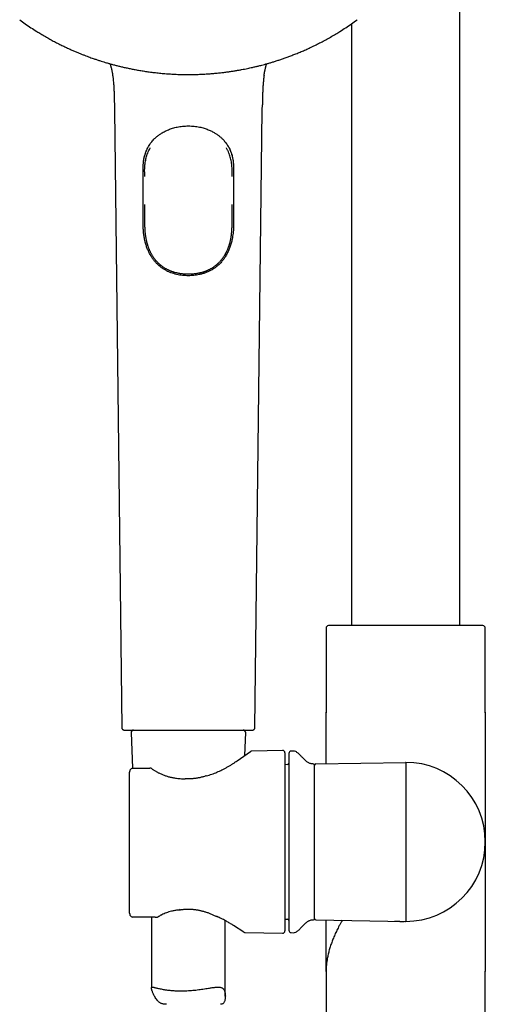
# Model space of a CAD drawing. Header units: millimetres. Extents: x 8 to 1761, y 12 to 2688.
# Tile 14 of 19: x 816 to 910, y 2014 to 2214. Entities that reach past the tile are written whole.
import ezdxf

# ---------------------------------------------------------------- set-up
doc = ezdxf.new("R2010")
doc.units = ezdxf.units.MM

msp = doc.modelspace()

# ---------------------------------------------------------------- linework, layer by layer
at = {"color": 7, "linetype": 'Continuous', "lineweight": 30}
for p, q in [((905, 2090.78), (905, 2358.82)), ((819.16, 2211.39), (819.16, 2211.39)), ((880.67, 2211.39), (880.67, 2211.39)), ((883, 2212.95), (883, 2090.78)), ((834.91, 2195.44), (836.41, 2070.01)), ((863.42, 2070.01), (864.91, 2195.44)), ((841.05, 2181.95), (841.05, 2182.74)), ((858.78, 2181.95), (858.78, 2182.74)), ((849.9, 2162.14), (849.92, 2162.14)), ((849.91, 2162.14), (849.92, 2162.14)), ((877.85, 2090.24), (877.85, 2073.14)), ((878.99, 2090.78), (878.32, 2090.74)), ((909.01, 2090.78), (878.99, 2090.78)), ((909.68, 2090.74), (909.01, 2090.78)), ((910.15, 2073.14), (910.15, 2090.24)), ((877.85, 2073.14), (877.85, 2073.04)), ((877.85, 2062.69), (877.85, 2073.14)), ((910.15, 2073.04), (910.15, 2073.14)), ((910.15, 2073.14), (910.15, 2046.82)), ((838.29, 2069), (838.6, 2061.76)), ((861.34, 2064.36), (861.54, 2069)), ((868.99, 2065.38), (862.79, 2065.27)), ((859.8, 2063.28), (862.51, 2065.18)), ((869.5, 2064.88), (869.5, 2046.82)), ((871.21, 2065.26), (870.79, 2065.25)), ((838.98, 2061.77), (842.07, 2061.81)), ((842.53, 2061.64), (842.3, 2061.76)), ((870.01, 2062.51), (869.5, 2062.49)), ((875.5, 2031.29), (875.5, 2062.35)), ((875.79, 2062.65), (894, 2062.97)), ((894, 2062.97), (894, 2046.82)), ((838, 2032.34), (838, 2060.97)), ((869.5, 2046.82), (869.5, 2028.76)), ((894, 2046.82), (894, 2030.67)), ((910.15, 2046.82), (910.15, 2020.5)), ((843.21, 2031.52), (838.99, 2031.55)), ((842.41, 2031.53), (842.41, 2017.15)), ((843.48, 2031.52), (843.52, 2031.53)), ((857.41, 2015.5), (857.41, 2030.83)), ((861.15, 2028.48), (859.09, 2029.83)), ((869.5, 2031.15), (870.01, 2031.13)), ((875.79, 2030.99), (894, 2030.67)), ((877.85, 2020.5), (877.85, 2030.95)), ((861.42, 2028.39), (868.99, 2028.26)), ((870.79, 2028.39), (871.21, 2028.38)), ((877.85, 2020.6), (877.85, 2020.5)), ((877.85, 2020.5), (877.85, 1975.59)), ((877.85, 2020.5), (877.85, 2020.5)), ((910.15, 2020.5), (910.15, 2020.6)), ((910.15, 1975.59), (910.15, 2020.5)), ((910.15, 2020.5), (910.15, 2020.5))]:
    msp.add_line(p, q, dxfattribs=at)
for centre, radius, start, end in [((878.35, 2090.24), 0.5, 93.928, 180), ((909.65, 2090.24), 0.5, 0, 86.072), ((838.79, 2069.02), 0.5, 90, 182.4813), ((861.04, 2069.02), 0.5, 357.5187, 90), ((869, 2064.88), 0.5, 0, 91), ((862.8, 2064.77), 0.5, 91.2517, 124.969), ((870.8, 2064.75), 0.5, 91, 180), ((871.23, 2064.26), 1, 61.7897, 91), ((838.56, 2061.26), 0.5, 90.8202, 154.3878), ((838.56, 2061.26), 0.5, 90.8202, 154.4597), ((842.08, 2061.31), 0.5, 63.0662, 90.8202), ((842.3, 2061.2), 0.5, 54.931, 63.5471), ((870, 2062.81), 0.3, 272, 0), ((875.2, 2062.34), 0.3, 0, 90.8412), ((875.8, 2062.35), 0.3, 91, 180), ((894, 2046.82), 16.15, 270, 90), ((849.26, 2059.12), 0.5, 86.6138, 89.8504), ((853.68, 2059.74), 0.5, 105.5725, 108.1678), ((838.56, 2032.06), 0.5, 205.3811, 269.5275), ((838.56, 2032.06), 0.5, 205.3163, 269.5275), ((847.78, 2033.47), 0.5, 276.8712, 279.712), ((855.94, 2032.1), 0.5, 243.9965, 246.6851), ((870, 2030.83), 0.3, 0, 88), ((875.2, 2031.3), 0.3, 269.1588, 0), ((875.8, 2031.29), 0.3, 180, 269), ((861.43, 2028.89), 0.5, 236.7746, 268.8011), ((869, 2028.76), 0.5, 269, 0), ((870.8, 2028.89), 0.5, 180, 269), ((871.23, 2029.38), 1, 269, 298.2103)]:
    msp.add_arc(centre, radius, start, end, dxfattribs=at)
for points, knots in [([(815.7, 2213.77), (816.07, 2213.49), (816.82, 2212.94), (817.97, 2212.14), (818.76, 2211.64), (819.16, 2211.39)], [0, 0, 0, 0, 0.331189, 0.668514, 1, 1, 1, 1]), ([(880.67, 2211.39), (881.06, 2211.64), (881.85, 2212.14), (883, 2212.94), (883.75, 2213.49), (884.13, 2213.77)], [0, 0, 0, 0, 0.331482, 0.66881, 1, 1, 1, 1]), ([(819.16, 2211.39), (819.43, 2211.22), (820.01, 2210.86), (820.9, 2210.33), (821.83, 2209.81), (822.72, 2209.32), (823.59, 2208.87), (824.41, 2208.47), (825.19, 2208.1), (825.92, 2207.76), (826.62, 2207.45), (827.29, 2207.17), (827.92, 2206.9), (828.53, 2206.66), (829.1, 2206.44), (829.63, 2206.24), (830.13, 2206.06), (830.57, 2205.91), (830.95, 2205.78), (831.27, 2205.67), (831.59, 2205.56), (831.91, 2205.46), (832.31, 2205.33), (832.78, 2205.19), (833.33, 2205.02), (833.93, 2204.85), (834.57, 2204.67), (835.26, 2204.49), (835.97, 2204.31), (836.72, 2204.13), (837.49, 2203.96), (838.31, 2203.79), (839.16, 2203.62), (840.06, 2203.46), (841, 2203.31), (841.98, 2203.17), (843.01, 2203.04), (844.07, 2202.92), (845.17, 2202.82), (846.31, 2202.74), (847.47, 2202.68), (848.68, 2202.64), (849.5, 2202.64), (849.91, 2202.63)], [0, 0, 0, 0, 0.0298182, 0.0642849, 0.0973953, 0.1291499, 0.1595487, 0.1885917, 0.2147333, 0.2396698, 0.2634011, 0.2859272, 0.3072482, 0.3273642, 0.3462751, 0.3639809, 0.3804817, 0.3957776, 0.4069504, 0.4173793, 0.4273078, 0.4378476, 0.449136, 0.4655611, 0.4833501, 0.5025031, 0.52302, 0.544901, 0.5681459, 0.5913118, 0.6156903, 0.6412813, 0.6680849, 0.6961012, 0.72533, 0.7557715, 0.7874257, 0.8202926, 0.8543724, 0.8890243, 0.924846, 0.9618381, 1, 1, 1, 1]), ([(849.91, 2202.63), (850.3, 2202.64), (851.07, 2202.64), (852.19, 2202.67), (853.27, 2202.73), (854.3, 2202.8), (855.29, 2202.88), (856.22, 2202.97), (857.08, 2203.07), (857.89, 2203.18), (858.65, 2203.29), (859.38, 2203.4), (860.06, 2203.52), (860.71, 2203.63), (861.31, 2203.75), (861.88, 2203.86), (862.4, 2203.97), (862.86, 2204.08), (863.25, 2204.16), (863.58, 2204.24), (863.9, 2204.32), (864.24, 2204.4), (864.64, 2204.51), (865.12, 2204.63), (865.67, 2204.78), (866.27, 2204.95), (866.91, 2205.14), (867.59, 2205.35), (868.29, 2205.58), (869.01, 2205.82), (869.76, 2206.08), (870.53, 2206.37), (871.34, 2206.68), (872.18, 2207.02), (873.05, 2207.38), (873.95, 2207.78), (874.87, 2208.21), (875.83, 2208.67), (876.8, 2209.16), (877.78, 2209.69), (878.79, 2210.25), (879.75, 2210.81), (880.38, 2211.2), (880.67, 2211.39)], [0, 0, 0, 0, 0.035818, 0.070281, 0.103388, 0.135139, 0.165535, 0.194575, 0.220715, 0.245649, 0.269378, 0.291903, 0.313222, 0.333337, 0.352247, 0.369952, 0.386452, 0.401747, 0.412919, 0.423348, 0.433276, 0.443816, 0.455104, 0.471529, 0.489317, 0.50847, 0.528987, 0.550868, 0.574114, 0.597281, 0.62166, 0.647252, 0.674057, 0.702075, 0.731306, 0.76175, 0.793407, 0.826277, 0.86036, 0.895016, 0.930841, 0.967837, 1, 1, 1, 1]), ([(834.01, 2204.82), (834.02, 2204.81), (834.04, 2204.75), (834.07, 2204.64), (834.11, 2204.53), (834.14, 2204.43), (834.16, 2204.35), (834.19, 2204.25), (834.22, 2204.13), (834.27, 2203.96), (834.31, 2203.77), (834.36, 2203.58), (834.4, 2203.38), (834.43, 2203.21), (834.46, 2203.07), (834.48, 2202.95), (834.5, 2202.85), (834.51, 2202.76), (834.52, 2202.68), (834.53, 2202.61), (834.54, 2202.55), (834.54, 2202.52), (834.55, 2202.51)], [0, 0, 0, 0, 0.017692, 0.097044, 0.174602, 0.212546, 0.250259, 0.288261, 0.327052, 0.391825, 0.459577, 0.527574, 0.595988, 0.665035, 0.708536, 0.751007, 0.792457, 0.833617, 0.875224, 0.91799, 0.962579, 1, 1, 1, 1]), ([(865.28, 2202.51), (865.28, 2202.52), (865.29, 2202.55), (865.29, 2202.61), (865.3, 2202.68), (865.32, 2202.76), (865.33, 2202.85), (865.35, 2202.98), (865.38, 2203.15), (865.42, 2203.35), (865.46, 2203.55), (865.51, 2203.75), (865.56, 2203.96), (865.6, 2204.12), (865.64, 2204.25), (865.67, 2204.38), (865.71, 2204.51), (865.75, 2204.64), (865.79, 2204.75), (865.81, 2204.81), (865.81, 2204.82)], [0, 0, 0, 0, 0.037284, 0.081881, 0.124655, 0.16627, 0.207437, 0.248894, 0.320333, 0.392415, 0.463776, 0.534653, 0.605277, 0.672848, 0.711646, 0.749655, 0.825176, 0.902748, 0.982114, 1, 1, 1, 1]), ([(834.54, 2202.51), (834.56, 2202.39), (834.61, 2202.07), (834.68, 2201.46), (834.75, 2200.69), (834.81, 2199.84), (834.84, 2198.98), (834.87, 2198.11), (834.89, 2197.28), (834.9, 2196.74), (834.9, 2196.49)], [0, 0, 0, 0, 0.0630912, 0.164276, 0.306981, 0.4485302, 0.5900181, 0.7324691, 0.8767808, 1, 1, 1, 1]), ([(865.28, 2202.51), (865.26, 2202.39), (865.21, 2202.02), (865.14, 2201.4), (865.07, 2200.65), (865.02, 2199.89), (864.99, 2199.13), (864.96, 2198.29), (864.94, 2197.41), (864.93, 2196.79), (864.93, 2196.49)], [0, 0, 0, 0, 0.062649, 0.187263, 0.313071, 0.439521, 0.566047, 0.692078, 0.855505, 1, 1, 1, 1]), ([(834.9, 2196.49), (834.9, 2196.48), (834.9, 2196.45), (834.9, 2196.38), (834.9, 2196.28), (834.91, 2196.14), (834.91, 2195.95), (834.91, 2195.71), (834.91, 2195.53), (834.92, 2195.44)], [0, 0, 0, 0, 0.066889, 0.157061, 0.256922, 0.370178, 0.546412, 0.755383, 1, 1, 1, 1]), ([(864.91, 2195.44), (864.91, 2195.53), (864.91, 2195.71), (864.92, 2195.95), (864.92, 2196.14), (864.92, 2196.28), (864.92, 2196.38), (864.93, 2196.45), (864.93, 2196.48), (864.93, 2196.49)], [0, 0, 0, 0, 0.244587, 0.453533, 0.629746, 0.742988, 0.842837, 0.932999, 1, 1, 1, 1]), ([(840.8, 2184.82), (840.81, 2184.85), (840.81, 2184.92), (840.83, 2185.07), (840.86, 2185.27), (840.9, 2185.51), (840.96, 2185.82), (841.06, 2186.2), (841.19, 2186.64), (841.36, 2187.09), (841.56, 2187.54), (841.79, 2187.99), (842.06, 2188.41), (842.33, 2188.8), (842.63, 2189.16), (842.91, 2189.47), (843.17, 2189.73), (843.41, 2189.94), (843.66, 2190.15), (843.9, 2190.34), (844.17, 2190.53), (844.47, 2190.72), (844.81, 2190.92), (845.16, 2191.11), (845.52, 2191.28), (845.89, 2191.44), (846.28, 2191.59), (846.71, 2191.73), (847.17, 2191.86), (847.66, 2191.97), (848.18, 2192.07), (848.73, 2192.14), (849.31, 2192.19), (849.71, 2192.19), (849.91, 2192.2)], [0, 0, 0, 0, 0.007509, 0.019101, 0.033473, 0.053036, 0.073552, 0.106369, 0.141293, 0.178298, 0.217393, 0.257703, 0.297086, 0.33543, 0.372713, 0.408947, 0.435439, 0.461346, 0.486662, 0.511382, 0.53675, 0.564874, 0.595797, 0.629525, 0.658517, 0.689286, 0.721841, 0.756191, 0.792351, 0.830305, 0.870044, 0.911579, 0.954886, 1, 1, 1, 1]), ([(849.91, 2192.2), (850.12, 2192.19), (850.51, 2192.19), (851.09, 2192.14), (851.65, 2192.07), (852.17, 2191.97), (852.66, 2191.86), (853.12, 2191.73), (853.54, 2191.59), (853.94, 2191.44), (854.31, 2191.28), (854.65, 2191.12), (854.98, 2190.94), (855.29, 2190.76), (855.57, 2190.59), (855.81, 2190.42), (856.12, 2190.19), (856.48, 2189.89), (856.85, 2189.54), (857.15, 2189.21), (857.41, 2188.91), (857.65, 2188.58), (857.88, 2188.23), (858.1, 2187.86), (858.3, 2187.48), (858.48, 2187.06), (858.64, 2186.64), (858.77, 2186.2), (858.86, 2185.84), (858.92, 2185.55), (858.96, 2185.33), (858.99, 2185.14), (859, 2185), (859.01, 2184.89), (859.02, 2184.84), (859.02, 2184.81)], [0, 0, 0, 0, 0.045098, 0.088388, 0.129908, 0.169632, 0.207573, 0.243718, 0.278056, 0.310598, 0.341355, 0.370336, 0.400677, 0.428766, 0.454607, 0.478207, 0.500225, 0.544612, 0.590825, 0.621807, 0.653561, 0.686091, 0.719398, 0.753454, 0.788028, 0.821398, 0.858389, 0.8933, 0.926105, 0.943565, 0.960371, 0.97573, 0.985834, 0.994261, 1, 1, 1, 1]), ([(840.75, 2183.72), (840.75, 2183.92), (840.76, 2184.32), (840.81, 2184.92), (840.9, 2185.52), (841.01, 2186.01), (841.12, 2186.4), (841.24, 2186.77), (841.41, 2187.21), (841.57, 2187.54), (841.65, 2187.69)], [0, 0, 0, 0, 0.143064, 0.286163, 0.430248, 0.577463, 0.651628, 0.725793, 0.868895, 1, 1, 1, 1]), ([(841.67, 2186.67), (841.75, 2186.84), (841.89, 2187.18), (842.07, 2187.54), (842.17, 2187.71), (842.18, 2187.73)], [0, 0, 0, 0, 0.473999, 0.949654, 1, 1, 1, 1]), ([(858.15, 2186.67), (858.08, 2186.84), (857.93, 2187.18), (857.76, 2187.53), (857.65, 2187.71), (857.64, 2187.73)], [0, 0, 0, 0, 0.4737265, 0.9491058, 1, 1, 1, 1]), ([(857.99, 2188.03), (858.03, 2187.97), (858.13, 2187.81), (858.26, 2187.54), (858.4, 2187.23), (858.53, 2186.92), (858.64, 2186.6), (858.74, 2186.28), (858.82, 2185.97), (858.89, 2185.66), (858.95, 2185.35), (859, 2185.03), (859.03, 2184.71), (859.06, 2184.38), (859.08, 2184.05), (859.08, 2183.83), (859.08, 2183.72)], [0, 0, 0, 0, 0.049666, 0.131441, 0.207115, 0.283215, 0.359314, 0.435846, 0.504976, 0.574105, 0.643781, 0.713456, 0.784822, 0.85619, 0.928093, 1, 1, 1, 1]), ([(841.05, 2182.74), (841.05, 2182.87), (841.04, 2183.13), (841.05, 2183.51), (841.06, 2183.9), (841.1, 2184.32), (841.16, 2184.77), (841.25, 2185.25), (841.36, 2185.72), (841.5, 2186.2), (841.62, 2186.51), (841.67, 2186.67)], [0, 0, 0, 0, 0.09641, 0.192806, 0.289459, 0.386108, 0.506918, 0.627727, 0.749961, 0.872192, 1, 1, 1, 1]), ([(858.78, 2182.74), (858.78, 2182.9), (858.78, 2183.22), (858.78, 2183.7), (858.74, 2184.19), (858.68, 2184.67), (858.6, 2185.15), (858.49, 2185.64), (858.35, 2186.12), (858.23, 2186.46), (858.16, 2186.64), (858.15, 2186.67)], [0, 0, 0, 0, 0.119779, 0.239523, 0.359902, 0.480277, 0.603743, 0.727207, 0.852233, 0.977256, 1, 1, 1, 1]), ([(840.75, 2172.19), (840.75, 2172.39), (840.75, 2173.39), (840.75, 2175.81), (840.75, 2179.45), (840.75, 2182.3), (840.75, 2183.72)], [0, 0, 0, 0, 0.052008, 0.260038, 0.630019, 1, 1, 1, 1]), ([(859.08, 2183.72), (859.08, 2183.52), (859.08, 2182.52), (859.08, 2180.72), (859.08, 2178.1), (859.08, 2175.77), (859.08, 2173.72), (859.08, 2172.7), (859.08, 2172.19)], [0, 0, 0, 0, 0.05201, 0.260051, 0.468091, 0.734046, 0.867023, 1, 1, 1, 1]), ([(841.05, 2172.8), (841.05, 2173.22), (841.05, 2174.04), (841.05, 2175.19), (841.05, 2175.92), (841.05, 2176.24)], [0, 0, 0, 0, 0.3603538, 0.7207605, 1, 1, 1, 1]), ([(858.78, 2172.8), (858.78, 2173.22), (858.78, 2174.04), (858.78, 2175.19), (858.78, 2175.92), (858.78, 2176.24)], [0, 0, 0, 0, 0.360369, 0.720792, 1, 1, 1, 1]), ([(849.91, 2161.78), (849.71, 2161.79), (849.31, 2161.79), (848.71, 2161.84), (848.12, 2161.92), (847.52, 2162.04), (846.94, 2162.19), (846.38, 2162.38), (845.84, 2162.6), (845.32, 2162.87), (844.87, 2163.14), (844.49, 2163.4), (844.15, 2163.66), (843.77, 2163.99), (843.36, 2164.4), (842.95, 2164.88), (842.57, 2165.4), (842.27, 2165.87), (842.05, 2166.27), (841.88, 2166.61), (841.73, 2166.95), (841.58, 2167.3), (841.45, 2167.65), (841.33, 2168.02), (841.23, 2168.38), (841.13, 2168.77), (841.04, 2169.17), (840.96, 2169.58), (840.89, 2170.01), (840.84, 2170.43), (840.8, 2170.87), (840.77, 2171.3), (840.75, 2171.74), (840.75, 2172.04), (840.75, 2172.19)], [0, 0, 0, 0, 0.03714, 0.074283, 0.111607, 0.149526, 0.187661, 0.224808, 0.262164, 0.300166, 0.338385, 0.364423, 0.390461, 0.421857, 0.463453, 0.505278, 0.547775, 0.590486, 0.614725, 0.638964, 0.663314, 0.687665, 0.711885, 0.736104, 0.760469, 0.784833, 0.81128, 0.837773, 0.864397, 0.891298, 0.918199, 0.945376, 0.97267, 1, 1, 1, 1]), ([(841.06, 2171.67), (841.06, 2171.68), (841.05, 2171.88), (841.05, 2172.26), (841.05, 2172.62), (841.05, 2172.8)], [0, 0, 0, 0, 0.03611, 0.517983, 1, 1, 1, 1]), ([(841.06, 2171.67), (841.06, 2171.66), (841.06, 2171.61), (841.06, 2171.51), (841.07, 2171.34), (841.08, 2171.15), (841.09, 2170.92), (841.11, 2170.65), (841.14, 2170.38), (841.17, 2170.1), (841.21, 2169.82), (841.26, 2169.54), (841.31, 2169.26), (841.36, 2168.99), (841.42, 2168.74), (841.48, 2168.52), (841.52, 2168.36), (841.55, 2168.24), (841.58, 2168.16), (841.6, 2168.08), (841.64, 2167.97), (841.68, 2167.83), (841.74, 2167.66), (841.81, 2167.47), (841.89, 2167.27), (841.97, 2167.07), (842.05, 2166.89), (842.14, 2166.7), (842.24, 2166.5), (842.34, 2166.31), (842.43, 2166.13), (842.53, 2165.97), (842.64, 2165.79), (842.77, 2165.6), (842.91, 2165.39), (843.08, 2165.17), (843.26, 2164.94), (843.45, 2164.72), (843.64, 2164.53), (843.8, 2164.37), (843.93, 2164.25), (844.04, 2164.15), (844.14, 2164.06), (844.26, 2163.96), (844.41, 2163.84), (844.58, 2163.71), (844.76, 2163.58), (844.96, 2163.45), (845.16, 2163.33), (845.35, 2163.22), (845.55, 2163.11), (845.75, 2163.01), (845.95, 2162.92), (846.11, 2162.85), (846.23, 2162.8), (846.31, 2162.77), (846.38, 2162.74), (846.43, 2162.72), (846.48, 2162.7), (846.55, 2162.68), (846.64, 2162.65), (846.77, 2162.6), (846.94, 2162.55), (847.13, 2162.49), (847.37, 2162.43), (847.63, 2162.37), (847.94, 2162.31), (848.28, 2162.25), (848.66, 2162.2), (849.07, 2162.17), (849.49, 2162.14), (849.77, 2162.14), (849.9, 2162.14)], [0, 0, 0, 0, 0.0034018, 0.0154232, 0.0278736, 0.0411605, 0.057358, 0.0751419, 0.0935971, 0.1122971, 0.1312546, 0.1504777, 0.168855, 0.1874878, 0.2058083, 0.2211026, 0.2330082, 0.240024, 0.2449193, 0.2502844, 0.2579752, 0.2679984, 0.2803628, 0.2941747, 0.3094253, 0.3239482, 0.3375707, 0.3502883, 0.3675281, 0.3827383, 0.3959031, 0.4083669, 0.4226107, 0.4386969, 0.4561475, 0.4753701, 0.4963807, 0.5174976, 0.5359161, 0.5515719, 0.5644482, 0.5734285, 0.5824172, 0.5932828, 0.6060336, 0.62068, 0.6365805, 0.65278, 0.6692689, 0.6842883, 0.6995385, 0.7150186, 0.730223, 0.7431448, 0.750254, 0.756292, 0.7612578, 0.7651504, 0.7681457, 0.7723142, 0.7792007, 0.7883767, 0.799845, 0.8136079, 0.8296675, 0.8480254, 0.8686813, 0.8916326, 0.9168812, 0.9444293, 0.9742822, 1, 1, 1, 1]), ([(859.08, 2172.19), (859.08, 2171.99), (859.07, 2171.59), (859.04, 2170.99), (858.99, 2170.39), (858.9, 2169.79), (858.81, 2169.26), (858.71, 2168.79), (858.6, 2168.39), (858.48, 2167.99), (858.35, 2167.6), (858.21, 2167.22), (858.06, 2166.85), (857.89, 2166.49), (857.7, 2166.14), (857.51, 2165.81), (857.31, 2165.48), (857.09, 2165.17), (856.86, 2164.86), (856.61, 2164.57), (856.35, 2164.28), (856.07, 2164), (855.78, 2163.75), (855.48, 2163.51), (855.19, 2163.29), (854.87, 2163.09), (854.57, 2162.91), (854.27, 2162.75), (853.98, 2162.61), (853.68, 2162.48), (853.37, 2162.36), (853.06, 2162.25), (852.74, 2162.15), (852.41, 2162.07), (852.01, 2161.98), (851.55, 2161.9), (851.01, 2161.83), (850.46, 2161.79), (850.1, 2161.79), (849.91, 2161.78)], [0, 0, 0, 0, 0.037129, 0.07426, 0.111492, 0.149055, 0.186737, 0.212949, 0.239161, 0.265463, 0.291856, 0.317686, 0.343516, 0.369481, 0.395445, 0.42043, 0.44552, 0.47061, 0.496071, 0.521532, 0.547387, 0.573242, 0.599236, 0.623445, 0.647654, 0.672021, 0.696387, 0.717069, 0.73784, 0.75861, 0.779679, 0.800748, 0.822124, 0.843499, 0.864973, 0.898384, 0.931936, 0.965903, 1, 1, 1, 1]), ([(849.92, 2162.14), (850.05, 2162.14), (850.33, 2162.14), (850.75, 2162.17), (851.17, 2162.2), (851.55, 2162.25), (851.89, 2162.31), (852.19, 2162.37), (852.46, 2162.43), (852.69, 2162.49), (852.89, 2162.55), (853.05, 2162.6), (853.17, 2162.64), (853.27, 2162.68), (853.33, 2162.7), (853.4, 2162.72), (853.48, 2162.75), (853.58, 2162.79), (853.72, 2162.85), (853.89, 2162.93), (854.08, 2163.02), (854.28, 2163.11), (854.47, 2163.22), (854.68, 2163.34), (854.89, 2163.47), (855.11, 2163.61), (855.31, 2163.76), (855.48, 2163.89), (855.61, 2163.99), (855.71, 2164.08), (855.8, 2164.16), (855.9, 2164.25), (856.03, 2164.37), (856.19, 2164.53), (856.37, 2164.72), (856.56, 2164.94), (856.75, 2165.17), (856.91, 2165.39), (857.06, 2165.6), (857.18, 2165.79), (857.29, 2165.95), (857.38, 2166.11), (857.47, 2166.27), (857.57, 2166.45), (857.67, 2166.66), (857.78, 2166.9), (857.88, 2167.13), (857.97, 2167.36), (858.05, 2167.55), (858.11, 2167.73), (858.16, 2167.88), (858.2, 2168.01), (858.23, 2168.1), (858.25, 2168.17), (858.27, 2168.25), (858.3, 2168.35), (858.34, 2168.49), (858.39, 2168.66), (858.44, 2168.87), (858.49, 2169.1), (858.55, 2169.4), (858.61, 2169.78), (858.66, 2170.16), (858.7, 2170.47), (858.72, 2170.71), (858.74, 2170.94), (858.75, 2171.16), (858.76, 2171.34), (858.76, 2171.51), (858.77, 2171.61), (858.77, 2171.66), (858.77, 2171.67)], [0, 0, 0, 0, 0.0257178, 0.0555706, 0.0831187, 0.1083673, 0.1313186, 0.1519744, 0.1703323, 0.1863919, 0.2001548, 0.2110081, 0.2198322, 0.2266297, 0.2314027, 0.234638, 0.2402926, 0.2480498, 0.2579072, 0.2707949, 0.2858161, 0.3010098, 0.3159816, 0.3307307, 0.3491787, 0.3672634, 0.3848109, 0.4003216, 0.4108445, 0.4199099, 0.4275374, 0.4355508, 0.4484271, 0.4640829, 0.4825014, 0.5036183, 0.5246288, 0.5438514, 0.561302, 0.5766971, 0.590413, 0.6024599, 0.6147145, 0.6288351, 0.6448085, 0.6626206, 0.6822581, 0.6971714, 0.7120903, 0.7249913, 0.7358055, 0.7445416, 0.7511052, 0.7556834, 0.7604201, 0.7669901, 0.7768737, 0.7891983, 0.8039561, 0.8198818, 0.8356219, 0.8660131, 0.8957447, 0.9123573, 0.9287788, 0.9444494, 0.9588395, 0.9721264, 0.9845768, 0.9965982, 1, 1, 1, 1]), ([(858.77, 2171.67), (858.77, 2171.68), (858.78, 2171.88), (858.78, 2172.26), (858.78, 2172.62), (858.78, 2172.8)], [0, 0, 0, 0, 0.035874, 0.517865, 1, 1, 1, 1]), ([(836.41, 2070.01), (836.41, 2069.97), (836.42, 2069.9), (836.45, 2069.81), (836.49, 2069.74), (836.53, 2069.69), (836.59, 2069.63), (836.67, 2069.58), (836.78, 2069.53), (836.86, 2069.52), (836.91, 2069.52)], [0, 0, 0, 0, 0.148739, 0.276199, 0.376027, 0.4501, 0.545411, 0.67235, 0.826666, 1, 1, 1, 1]), ([(836.91, 2069.52), (836.91, 2069.52), (836.92, 2069.52), (836.98, 2069.52), (837.08, 2069.52), (837.23, 2069.52), (837.41, 2069.52), (837.63, 2069.52), (837.89, 2069.52), (838.19, 2069.52), (838.52, 2069.52), (838.89, 2069.52), (839.3, 2069.52), (839.74, 2069.52), (840.21, 2069.52), (840.71, 2069.52), (841.24, 2069.52), (841.8, 2069.52), (842.38, 2069.52), (842.99, 2069.52), (843.62, 2069.52), (844.27, 2069.52), (844.93, 2069.52), (845.61, 2069.52), (846.31, 2069.52), (847.02, 2069.52), (847.73, 2069.52), (848.46, 2069.52), (849.18, 2069.52), (849.67, 2069.52), (849.91, 2069.52)], [0, 0, 0, 0, 0.035757, 0.071422, 0.107106, 0.14289, 0.178589, 0.214251, 0.249989, 0.285746, 0.32141, 0.357093, 0.392872, 0.428563, 0.464217, 0.499946, 0.535702, 0.571366, 0.607051, 0.642839, 0.678545, 0.714215, 0.749961, 0.785723, 0.821389, 0.857073, 0.892858, 0.928567, 0.964243, 1, 1, 1, 1]), ([(849.91, 2069.52), (850.16, 2069.52), (850.64, 2069.52), (851.37, 2069.52), (852.09, 2069.52), (852.81, 2069.52), (853.52, 2069.52), (854.21, 2069.52), (854.89, 2069.52), (855.56, 2069.52), (856.21, 2069.52), (856.84, 2069.52), (857.44, 2069.52), (858.03, 2069.52), (858.58, 2069.52), (859.11, 2069.52), (859.62, 2069.52), (860.09, 2069.52), (860.53, 2069.52), (860.93, 2069.52), (861.3, 2069.52), (861.64, 2069.52), (861.94, 2069.52), (862.2, 2069.52), (862.42, 2069.52), (862.6, 2069.52), (862.74, 2069.52), (862.84, 2069.52), (862.9, 2069.52), (862.93, 2069.52), (862.92, 2069.52), (862.92, 2069.52)], [0, 0, 0, 0, 0.0357532, 0.0714168, 0.1071038, 0.1428903, 0.1785914, 0.2142575, 0.2500012, 0.2857699, 0.3214447, 0.3571383, 0.3929258, 0.4286232, 0.4642817, 0.5000142, 0.5357671, 0.5714274, 0.6071078, 0.6428888, 0.6785869, 0.7142484, 0.7499862, 0.7857472, 0.821415, 0.8571023, 0.8928868, 0.928585, 0.9642457, 0.9999817, 1, 1, 1, 1]), ([(862.92, 2069.52), (862.96, 2069.52), (863.03, 2069.53), (863.12, 2069.56), (863.19, 2069.6), (863.25, 2069.64), (863.3, 2069.69), (863.36, 2069.77), (863.41, 2069.88), (863.41, 2069.97), (863.42, 2070.01)], [0, 0, 0, 0, 0.148739, 0.276199, 0.376027, 0.4501, 0.545411, 0.67235, 0.826666, 1, 1, 1, 1]), ([(870.3, 2064.75), (870.3, 2064.75), (870.3, 2064.75), (870.3, 2064.71), (870.3, 2064.66), (870.3, 2064.59), (870.3, 2064.49), (870.3, 2064.38), (870.3, 2064.24), (870.3, 2064.08), (870.3, 2063.91), (870.3, 2063.71), (870.3, 2063.48), (870.3, 2063.22), (870.3, 2062.91), (870.3, 2062.58), (870.3, 2062.22), (870.3, 2061.8), (870.3, 2061.31), (870.3, 2060.74), (870.3, 2060.14), (870.3, 2059.55), (870.3, 2058.97), (870.3, 2058.41), (870.3, 2057.84), (870.3, 2057.25), (870.3, 2056.67), (870.3, 2056.12), (870.3, 2055.6), (870.3, 2055.07), (870.3, 2054.53), (870.3, 2053.98), (870.3, 2053.41), (870.3, 2052.81), (870.3, 2052.2), (870.3, 2051.57), (870.3, 2050.95), (870.3, 2050.32), (870.3, 2049.58), (870.3, 2048.74), (870.3, 2047.78), (870.3, 2047.14), (870.3, 2046.82)], [0, 0, 0, 0, 0.0217706, 0.0435011, 0.0652169, 0.0869436, 0.1087065, 0.1313388, 0.1530714, 0.1747768, 0.1964805, 0.218208, 0.2399844, 0.2657488, 0.2914529, 0.3171388, 0.3428489, 0.3686252, 0.4015056, 0.4343031, 0.4671053, 0.5, 0.5263148, 0.5525653, 0.5787964, 0.605053, 0.6313801, 0.6528561, 0.6742855, 0.6956925, 0.7171015, 0.7385371, 0.7600235, 0.7831065, 0.8061412, 0.8291579, 0.852187, 0.8752587, 0.897518, 0.9316717, 0.9657994, 1, 1, 1, 1]), ([(875.2, 2062.64), (875.12, 2062.64), (874.95, 2062.65), (874.7, 2062.71), (874.44, 2062.8), (874.2, 2062.93), (873.94, 2063.11), (873.67, 2063.33), (873.39, 2063.59), (873.14, 2063.86), (872.89, 2064.12), (872.66, 2064.36), (872.43, 2064.6), (872.19, 2064.81), (871.95, 2065), (871.78, 2065.09), (871.7, 2065.14)], [0, 0, 0, 0, 0.052687, 0.114051, 0.175578, 0.238182, 0.302259, 0.388322, 0.476081, 0.564189, 0.641996, 0.718501, 0.793417, 0.866609, 0.938233, 1, 1, 1, 1]), ([(838.11, 2061.48), (838.1, 2061.44), (838.07, 2061.38), (838.04, 2061.27), (838.01, 2061.16), (838, 2061.06), (838, 2060.99), (838, 2060.97)], [0, 0, 0, 0, 0.199718, 0.416566, 0.638695, 0.865146, 1, 1, 1, 1]), ([(838.56, 2061.76), (838.57, 2061.76), (838.6, 2061.76), (838.65, 2061.76), (838.7, 2061.76), (838.77, 2061.76), (838.87, 2061.76), (838.94, 2061.77), (838.98, 2061.77)], [0, 0, 0, 0, 0.180295, 0.360387, 0.501789, 0.642897, 0.820731, 1, 1, 1, 1]), ([(842.59, 2061.61), (842.66, 2061.56), (842.81, 2061.45), (843.04, 2061.31), (843.28, 2061.16), (843.54, 2061.01), (843.8, 2060.87), (844.08, 2060.74), (844.37, 2060.6), (844.67, 2060.48), (844.97, 2060.36), (845.28, 2060.25), (845.59, 2060.15), (845.91, 2060.06), (846.24, 2059.97), (846.58, 2059.9), (846.92, 2059.83), (847.32, 2059.76), (847.76, 2059.7), (848.26, 2059.66), (848.76, 2059.63), (849.1, 2059.62), (849.26, 2059.62)], [0, 0, 0, 0, 0.045418, 0.091027, 0.136636, 0.182443, 0.229187, 0.276022, 0.323137, 0.370348, 0.415529, 0.460918, 0.506307, 0.552367, 0.598428, 0.645036, 0.691892, 0.738827, 0.803646, 0.86866, 0.93424, 1, 1, 1, 1]), ([(853.55, 2060.22), (853.74, 2060.28), (854.11, 2060.38), (854.66, 2060.57), (855.2, 2060.76), (855.72, 2060.98), (856.24, 2061.2), (856.77, 2061.45), (857.32, 2061.73), (857.87, 2062.03), (858.4, 2062.35), (858.9, 2062.66), (859.37, 2062.98), (859.66, 2063.18), (859.8, 2063.28)], [0, 0, 0, 0, 0.072815, 0.145676, 0.218493, 0.29299, 0.367534, 0.44203, 0.533285, 0.624628, 0.715881, 0.810554, 0.905329, 1, 1, 1, 1]), ([(859.8, 2063.28), (859.8, 2063.28), (859.8, 2063.28), (859.8, 2063.28), (859.8, 2063.28), (859.8, 2063.28)], [0, 0, 0, 0, 0.406881, 0.754699, 1, 1, 1, 1]), ([(894, 2062.97), (893.99, 2062.97), (893.96, 2062.97), (893.94, 2062.97), (893.93, 2062.97)], [0, 0, 0, 0, 0.493508, 1, 1, 1, 1]), ([(853.53, 2060.22), (853.51, 2060.21), (853.39, 2060.17), (853.16, 2060.1), (852.84, 2060.01), (852.53, 2059.93), (852.21, 2059.85), (851.9, 2059.79), (851.59, 2059.74), (851.29, 2059.69), (850.99, 2059.66), (850.69, 2059.63), (850.39, 2059.61), (850.09, 2059.6), (849.79, 2059.6), (849.52, 2059.61), (849.36, 2059.62), (849.29, 2059.62)], [0, 0, 0, 0, 0.012245, 0.092768, 0.171429, 0.248387, 0.323812, 0.397876, 0.47056, 0.540813, 0.610453, 0.679804, 0.748873, 0.81767, 0.886208, 0.954507, 1, 1, 1, 1]), ([(870.3, 2046.82), (870.3, 2046.61), (870.3, 2046.21), (870.3, 2045.59), (870.3, 2044.98), (870.3, 2044.38), (870.3, 2043.76), (870.3, 2043.15), (870.3, 2042.55), (870.3, 2041.96), (870.3, 2041.37), (870.3, 2040.79), (870.3, 2040.18), (870.3, 2039.55), (870.3, 2038.89), (870.3, 2038.25), (870.3, 2037.62), (870.3, 2036.95), (870.3, 2036.24), (870.3, 2035.51), (870.3, 2034.8), (870.3, 2034.18), (870.3, 2033.62), (870.3, 2033.13), (870.3, 2032.66), (870.3, 2032.22), (870.3, 2031.83), (870.3, 2031.48), (870.3, 2031.18), (870.3, 2030.89), (870.3, 2030.62), (870.3, 2030.37), (870.3, 2030.14), (870.3, 2029.91), (870.3, 2029.71), (870.3, 2029.52), (870.3, 2029.36), (870.3, 2029.23), (870.3, 2029.09), (870.3, 2028.98), (870.3, 2028.9), (870.3, 2028.89), (870.3, 2028.89)], [0, 0, 0, 0, 0.021773, 0.043505, 0.065222, 0.086947, 0.108708, 0.131339, 0.153071, 0.174777, 0.196481, 0.218208, 0.239984, 0.265749, 0.291453, 0.317139, 0.342849, 0.368625, 0.401506, 0.434303, 0.467105, 0.5, 0.526315, 0.552565, 0.578796, 0.605053, 0.63138, 0.652856, 0.674285, 0.695692, 0.717102, 0.738537, 0.760024, 0.783107, 0.806141, 0.829158, 0.852187, 0.875259, 0.897516, 0.931667, 0.965796, 1, 1, 1, 1]), ([(838, 2032.34), (838, 2032.34), (838, 2032.3), (838.01, 2032.22), (838.02, 2032.1), (838.05, 2031.99), (838.08, 2031.9), (838.11, 2031.85), (838.11, 2031.84)], [0, 0, 0, 0, 0.002394, 0.236811, 0.468273, 0.701913, 0.935411, 1, 1, 1, 1]), ([(838.99, 2031.55), (838.95, 2031.55), (838.88, 2031.55), (838.8, 2031.56), (838.73, 2031.56), (838.66, 2031.56), (838.6, 2031.56), (838.57, 2031.56), (838.56, 2031.56)], [0, 0, 0, 0, 0.141416, 0.314031, 0.442434, 0.574269, 0.78475, 1, 1, 1, 1]), ([(843.21, 2031.52), (843.21, 2031.52), (843.3, 2031.52), (843.39, 2031.52), (843.48, 2031.52)], [0, 0, 0, 0, 0.020308, 1, 1, 1, 1]), ([(843.43, 2031.6), (843.43, 2031.6), (843.45, 2031.58), (843.48, 2031.55), (843.5, 2031.53), (843.52, 2031.53)], [0, 0, 0, 0, 0.025603, 0.5698137, 1, 1, 1, 1]), ([(843.52, 2031.53), (843.54, 2031.53), (843.58, 2031.54), (843.63, 2031.56), (843.68, 2031.58), (843.71, 2031.6), (843.72, 2031.61), (843.72, 2031.61)], [0, 0, 0, 0, 0.27261, 0.552472, 0.769387, 0.988418, 1, 1, 1, 1]), ([(843.72, 2031.61), (843.86, 2031.68), (844.08, 2031.81), (844.35, 2031.95), (844.48, 2032.01), (844.51, 2032.03), (844.52, 2032.03)], [0, 0, 0, 0, 0.528577, 0.882268, 0.985383, 1, 1, 1, 1]), ([(847.84, 2032.97), (847.72, 2032.96), (847.49, 2032.93), (847.15, 2032.87), (846.81, 2032.81), (846.41, 2032.71), (845.96, 2032.59), (845.46, 2032.42), (844.97, 2032.24), (844.67, 2032.1), (844.52, 2032.03)], [0, 0, 0, 0, 0.094334, 0.188873, 0.284059, 0.379471, 0.532083, 0.685673, 0.842317, 1, 1, 1, 1]), ([(847.86, 2032.98), (847.91, 2032.99), (848.03, 2033.01), (848.15, 2033.02), (848.22, 2033.03)], [0, 0, 0, 0, 0.398124, 1, 1, 1, 1]), ([(848.14, 2033.15), (848.14, 2033.15), (848.15, 2033.12), (848.17, 2033.08), (848.19, 2033.05), (848.21, 2033.03), (848.22, 2033.04), (848.22, 2033.04)], [0, 0, 0, 0, 0.072092, 0.387911, 0.611723, 0.842024, 1, 1, 1, 1]), ([(848.22, 2033.03), (848.25, 2033.04), (848.38, 2033.06), (848.6, 2033.09), (848.88, 2033.12), (849.15, 2033.15), (849.41, 2033.16), (849.68, 2033.17), (849.95, 2033.17), (850.23, 2033.17), (850.52, 2033.16), (850.8, 2033.13), (851.09, 2033.1), (851.38, 2033.07), (851.67, 2033.02), (851.95, 2032.97), (852.24, 2032.91), (852.52, 2032.85), (852.81, 2032.77), (853.11, 2032.69), (853.4, 2032.6), (853.7, 2032.5), (853.99, 2032.39), (854.29, 2032.28), (854.59, 2032.16), (854.89, 2032.03), (855.18, 2031.9), (855.46, 2031.77), (855.64, 2031.69), (855.72, 2031.65)], [0, 0, 0, 0, 0.009359, 0.049242, 0.084276, 0.115838, 0.149301, 0.181332, 0.215463, 0.250046, 0.285061, 0.320465, 0.356204, 0.392217, 0.428432, 0.464773, 0.501203, 0.538079, 0.576369, 0.615525, 0.655582, 0.696554, 0.738442, 0.781228, 0.824876, 0.869372, 0.914885, 0.961199, 1, 1, 1, 1]), ([(859.09, 2029.83), (859, 2029.89), (858.81, 2030.01), (858.49, 2030.21), (858.16, 2030.4), (857.81, 2030.61), (857.43, 2030.82), (857.03, 2031.03), (856.6, 2031.24), (856.18, 2031.45), (855.88, 2031.58), (855.74, 2031.64)], [0, 0, 0, 0, 0.109283, 0.218567, 0.328879, 0.439191, 0.552732, 0.666273, 0.780933, 0.895594, 1, 1, 1, 1]), ([(871.7, 2028.5), (871.79, 2028.55), (871.98, 2028.66), (872.24, 2028.86), (872.5, 2029.1), (872.75, 2029.36), (873, 2029.63), (873.26, 2029.9), (873.5, 2030.15), (873.74, 2030.36), (873.97, 2030.54), (874.2, 2030.7), (874.44, 2030.83), (874.7, 2030.93), (874.95, 2030.99), (875.12, 2030.99), (875.2, 2030.99)], [0, 0, 0, 0, 0.067856, 0.146231, 0.226534, 0.308871, 0.392986, 0.478457, 0.564342, 0.631206, 0.69693, 0.761189, 0.823966, 0.885657, 0.947179, 1, 1, 1, 1]), ([(881.14, 2030.89), (881.1, 2030.82), (880.95, 2030.56), (880.69, 2030.11), (880.33, 2029.44), (879.93, 2028.65), (879.52, 2027.75), (879.16, 2026.86), (878.84, 2025.97), (878.56, 2025.09), (878.32, 2024.21), (878.14, 2023.38), (878.01, 2022.61), (877.92, 2021.91), (877.86, 2021.24), (877.86, 2020.8), (877.85, 2020.6)], [0, 0, 0, 0, 0.022628, 0.079271, 0.135914, 0.224918, 0.31392, 0.402924, 0.487884, 0.572843, 0.657799, 0.742753, 0.809505, 0.87626, 0.943017, 1, 1, 1, 1]), ([(891.73, 2030.71), (891.75, 2030.71), (891.78, 2030.71), (891.82, 2030.71), (891.87, 2030.71), (891.92, 2030.7), (891.96, 2030.7), (892, 2030.7), (892.03, 2030.7), (892.07, 2030.7), (892.11, 2030.7), (892.16, 2030.7), (892.2, 2030.7), (892.23, 2030.7), (892.27, 2030.7), (892.3, 2030.7), (892.33, 2030.7), (892.35, 2030.69), (892.38, 2030.69), (892.41, 2030.69), (892.44, 2030.69), (892.48, 2030.69), (892.52, 2030.69), (892.56, 2030.69), (892.61, 2030.69), (892.65, 2030.69), (892.69, 2030.69), (892.73, 2030.69), (892.8, 2030.68), (892.87, 2030.68), (892.96, 2030.68), (893.04, 2030.68), (893.11, 2030.68), (893.19, 2030.68), (893.25, 2030.67), (893.31, 2030.67), (893.37, 2030.67), (893.42, 2030.67), (893.45, 2030.67), (893.49, 2030.67), (893.52, 2030.67), (893.55, 2030.67), (893.57, 2030.67), (893.6, 2030.67), (893.62, 2030.67), (893.64, 2030.67), (893.66, 2030.67), (893.67, 2030.67), (893.68, 2030.67), (893.69, 2030.67), (893.7, 2030.67), (893.71, 2030.67), (893.71, 2030.67), (893.71, 2030.67)], [0, 0, 0, 0, 0.022968, 0.051314, 0.077608, 0.101847, 0.12365, 0.143465, 0.161291, 0.177188, 0.199207, 0.219178, 0.237097, 0.252961, 0.266768, 0.278567, 0.288788, 0.297533, 0.30481, 0.310632, 0.315033, 0.318594, 0.325656, 0.33511, 0.347005, 0.361367, 0.376346, 0.393359, 0.412615, 0.434185, 0.458104, 0.475056, 0.493025, 0.510211, 0.525331, 0.538378, 0.549344, 0.558525, 0.570141, 0.584263, 0.600913, 0.620106, 0.64185, 0.66615, 0.69301, 0.722432, 0.754416, 0.788961, 0.826064, 0.865724, 0.907936, 0.952696, 1, 1, 1, 1]), ([(893.93, 2030.67), (893.94, 2030.67), (893.96, 2030.67), (893.99, 2030.67), (894, 2030.67)], [0, 0, 0, 0, 0.506492, 1, 1, 1, 1]), ([(845.47, 2013.84), (845.39, 2013.84), (845.22, 2013.84), (844.97, 2013.86), (844.72, 2013.91), (844.49, 2013.98), (844.27, 2014.08), (844.06, 2014.2), (843.88, 2014.35), (843.71, 2014.52), (843.51, 2014.74), (843.3, 2015.04), (843.09, 2015.38), (842.92, 2015.72), (842.78, 2016.03), (842.67, 2016.31), (842.57, 2016.56), (842.5, 2016.76), (842.45, 2016.93), (842.42, 2017.07), (842.41, 2017.17), (842.43, 2017.25), (842.47, 2017.3), (842.53, 2017.33), (842.63, 2017.33), (842.78, 2017.32), (842.98, 2017.27), (843.22, 2017.22), (843.5, 2017.14), (843.82, 2017.07), (844.18, 2016.99), (844.58, 2016.91), (844.94, 2016.84), (845.25, 2016.79), (845.55, 2016.75), (845.91, 2016.7), (846.34, 2016.66), (846.76, 2016.62), (847.24, 2016.59), (847.73, 2016.58), (848.24, 2016.57), (848.71, 2016.57), (849.17, 2016.58), (849.67, 2016.6), (850.22, 2016.63), (850.83, 2016.68), (851.43, 2016.74), (852.02, 2016.81), (852.6, 2016.89), (853.16, 2016.97), (853.71, 2017.06), (854.17, 2017.14), (854.56, 2017.2), (854.89, 2017.24), (855.2, 2017.28), (855.5, 2017.31), (855.78, 2017.33), (856.04, 2017.33), (856.28, 2017.31), (856.5, 2017.27), (856.7, 2017.21), (856.87, 2017.11), (857.01, 2016.98), (857.14, 2016.83), (857.23, 2016.64), (857.31, 2016.4), (857.37, 2016.14), (857.4, 2015.83), (857.42, 2015.52), (857.41, 2015.2), (857.37, 2014.89), (857.32, 2014.63), (857.25, 2014.41), (857.17, 2014.24), (857.07, 2014.09), (856.95, 2013.98), (856.81, 2013.9), (856.65, 2013.85), (856.51, 2013.84), (856.42, 2013.84), (856.4, 2013.84)], [0, 0, 0, 0, 0.008152, 0.017371, 0.026588, 0.036064, 0.04554, 0.054763, 0.063989, 0.073414, 0.082842, 0.099235, 0.115705, 0.130287, 0.1449, 0.158176, 0.171517, 0.183334, 0.195245, 0.207262, 0.219392, 0.23119, 0.24307, 0.255036, 0.267071, 0.282743, 0.298536, 0.31455, 0.330668, 0.346619, 0.362664, 0.378853, 0.395237, 0.403904, 0.412586, 0.426385, 0.440248, 0.453076, 0.465957, 0.482748, 0.496105, 0.509523, 0.521938, 0.534402, 0.550873, 0.567458, 0.584215, 0.601204, 0.61797, 0.634959, 0.652061, 0.669394, 0.680993, 0.692628, 0.704494, 0.716405, 0.728279, 0.740207, 0.75212, 0.764102, 0.77617, 0.788338, 0.800275, 0.812311, 0.824456, 0.836712, 0.850491, 0.864329, 0.878906, 0.893513, 0.907527, 0.921592, 0.932144, 0.942753, 0.953452, 0.964261, 0.974833, 0.985504, 0.996271, 1, 1, 1, 1])]:
    msp.add_open_spline(points, degree=3, knots=knots, dxfattribs=at)

doc.saveas('drawing.dxf')
